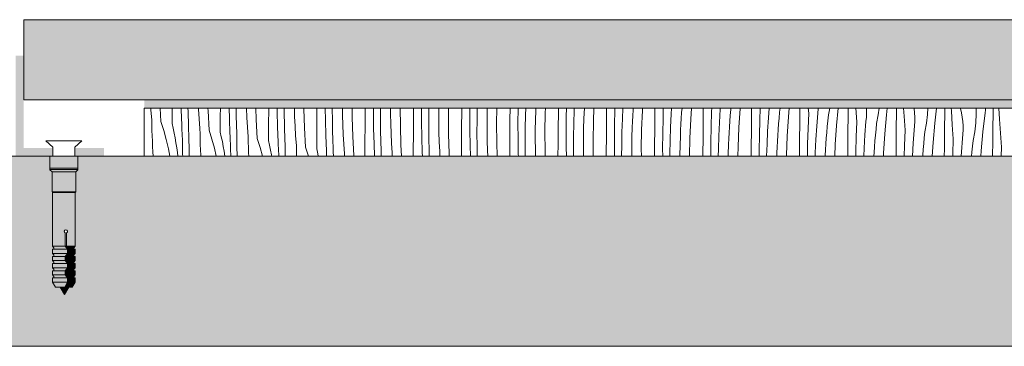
# Model space of a CAD drawing. Header units: millimetres. Extents: x -5600 to 56024, y 506 to 54141.
# Tile 13 of 48: x 23991 to 26443, y 4555 to 5369. Entities that reach past the tile are written whole.
import ezdxf

# ---------------------------------------------------------------- set-up
doc = ezdxf.new("R2010")
doc.units = ezdxf.units.MM
for name, color, linetype, lineweight in [('02', 251, 'Continuous', 15), ('2D Drafting - General121', 255, 'Continuous', 0), ('2D Drafting - General2', 251, 'Continuous', 15), ('2D Drafting - General81', 251, 'Continuous', 20)]:
    doc.layers.add(name, color=color, linetype=linetype, lineweight=lineweight)

# ---------------------------------------------------------------- blocks, each defined once
blk = doc.blocks.new('*X66')
at = {"layer": '2D Drafting - General81', "linetype": 'Continuous'}
for p, q in [((-70904.1, -134796.9), (-70904.5, -134791.3)), ((-70902.3, -134821), (-70904.1, -134796.9)), ((-70879.5, -134825), (-70881.3, -134791.3)), ((-70851.7, -134829.9), (-70851.4, -134791.3)), ((-70828.9, -134796), (-70829, -134791.3)), ((-70827.5, -134834.2), (-70828.9, -134796)), ((-70811.9, -134792.8), (-70811.9, -134791.3)), ((-70811.8, -134798.4), (-70811.9, -134792.8)), ((-70785.5, -134794), (-70785.6, -134791.3)), ((-70784.1, -134818.1), (-70785.5, -134794)), ((-70762, -134798.4), (-70762.2, -134791.3)), ((-70731.4, -134811.7), (-70731.2, -134791.3)), ((-70708.9, -134817.2), (-70709.5, -134791.3)), ((-70691.9, -134814), (-70692.3, -134791.3)), ((-70665.4, -134815.1), (-70666.5, -134791.3)), ((-70641.9, -134819.6), (-70642.7, -134791.3)), ((-70611.3, -134832.9), (-70611, -134793.6)), ((-70611, -134793.6), (-70611, -134791.3)), ((-70589.8, -134800.2), (-70589.9, -134791.3)), ((-70572.5, -134802.1), (-70572.5, -134791.3)), ((-70546.5, -134812.2), (-70547.1, -134791.3)), ((-70523.3, -134793), (-70523.3, -134791.3)), ((-70521.8, -134840.8), (-70523.3, -134793)), ((-70491, -134814.7), (-70490.8, -134791.3)), ((-70469.7, -134821.4), (-70470.2, -134791.3)), ((-70452.4, -134823.3), (-70452.6, -134791.3)), ((-70427.1, -134809.2), (-70427.4, -134791.3)), ((-70403.2, -134814.1), (-70403.3, -134791.3)), ((-70370.9, -134835.9), (-70370.6, -134796.6)), ((-70370.6, -134796.6), (-70370.6, -134791.3)), ((-70350.2, -134804.4), (-70350.3, -134791.3)), ((-70332.6, -134811.4), (-70332.4, -134791.3)), ((-70307.4, -134806.2), (-70307.4, -134791.3)), ((-70283.1, -134835.3), (-70283.4, -134791.3)), ((-70250.5, -134817.7), (-70250.3, -134791.3)), ((-70230.1, -134825.6), (-70230.3, -134791.3)), ((-70212.3, -134799.5), (-70212.1, -134791.3)), ((-70187.3, -134803.3), (-70187.2, -134791.3)), ((-70163.4, -134808.7), (-70163.1, -134791.3)), ((-70130.2, -134799.6), (-70130.1, -134791.3)), ((-70110.2, -134808.6), (-70110.1, -134791.3)), ((-70092.2, -134820.7), (-70091.6, -134791.3)), ((-70066.9, -134800.3), (-70066.6, -134791.3)), ((-70043.3, -134829.8), (-70042.6, -134791.3)), ((-70010.1, -134820.7), (-70009.9, -134791.3)), ((-69990.2, -134829.8), (-69989.9, -134791.6)), ((-69989.9, -134791.6), (-69989.9, -134791.3)), ((-69971.5, -134808.8), (-69970.9, -134791.3)), ((-69946.1, -134797.3), (-69945.9, -134791.3)), ((-69922.4, -134803.2), (-69921.9, -134791.3)), ((-69889.7, -134802.6), (-69889.6, -134791.3)), ((-69869.9, -134812.8), (-69869.5, -134791.3)), ((-69851.4, -134830), (-69850.3, -134797)), ((-69850.3, -134797), (-69850, -134791.3)), ((-69825.4, -134804), (-69824.8, -134791.3)), ((-69802.3, -134824.4), (-69801, -134791.3)), ((-69769.7, -134823.7), (-69769.4, -134791.3)), ((-69749.8, -134834), (-69749.2, -134795.8)), ((-69749.2, -134795.8), (-69749, -134791.3)), ((-69730.2, -134818.2), (-69729, -134791.3)), ((-69704.6, -134810.7), (-69703.7, -134796.2)), ((-69703.7, -134796.2), (-69703.4, -134791.3)), ((-69680.3, -134797.8), (-69679.9, -134791.3)), ((-69649.3, -134805.5), (-69649.1, -134791.3)), ((-69629.1, -134817), (-69628.4, -134791.3)), ((-69608.6, -134806.3), (-69607.7, -134791.3)), ((-69582.7, -134802.9), (-69581.8, -134791.3)), ((-69560.2, -134818.9), (-69558.4, -134791.3)), ((-69529.2, -134826.7), (-69528.9, -134791.3)), ((-69508, -134800), (-69507.7, -134791.3)), ((-69488.5, -134827.5), (-69486.5, -134794.5)), ((-69486.5, -134794.5), (-69486.3, -134791.3)), ((-69461.5, -134809.6), (-69460.2, -134795.1)), ((-69460.2, -134795.1), (-69459.8, -134791.3)), ((-69440.2, -134840.1), (-69437.1, -134792.4)), ((-69437.1, -134792.4), (-69437, -134791.3)), ((-69408.8, -134808.5), (-69408.6, -134791.3)), ((-69387.9, -134821.2), (-69386.8, -134791.3)), ((-69366.4, -134815.7), (-69364.6, -134791.3)), ((-69338.7, -134801.9), (-69337.6, -134791.3)), ((-69317, -134813.6), (-69315, -134791.3)), ((-69288.7, -134829.7), (-69288.4, -134791.3)), ((-69266.4, -134804.2), (-69267.4, -134791.3)), ((-69243.9, -134803.9), (-69242.7, -134793.2)), ((-69242.7, -134793.2), (-69242.6, -134791.3)), ((-69217.1, -134808.6), (-69214, -134791.3)), ((-69196.9, -134834.7), (-69193.1, -134791.3)), ((-69168.3, -134811.5), (-69168.1, -134791.3)), ((-69146.4, -134825.4), (-69148.9, -134791.3)), ((-69122.1, -134793), (-69122.2, -134791.3)), ((-69122.1, -134803.7), (-69122.1, -134793)), ((-69093.1, -134808), (-69091.2, -134791.3)), ((-69072.7, -134808.3), (-69070.8, -134791.3)), ((-69048, -134811.8), (-69047.8, -134791.3)), ((-69028.9, -134811.7), (-69030.2, -134791.3)), ((-69003.9, -134792.8), (-69004.2, -134791.3)), ((-69002.7, -134803.4), (-69003.9, -134792.8)), ((-68970.5, -134807.1), (-68969.7, -134791.3)), ((-68952.6, -134829.4), (-68948.3, -134791.3)), ((-68927.7, -134812.1), (-68927.4, -134791.3)), ((-68911.1, -134798.1), (-68911.5, -134791.3)), ((-68888.2, -134792.9), (-68888.7, -134791.3)), ((-68885.7, -134803.4), (-68888.2, -134792.9)), ((-68849.3, -134806.1), (-68849.6, -134791.3)), ((-68827.2, -134803.1), (-68826.4, -134796.3)), ((-68826.4, -134796.3), (-68825.9, -134791.3)), ((-68807.4, -134812.4), (-68807.1, -134791.5)), ((-68807.1, -134791.5), (-68807.1, -134791.3)), ((-68791, -134819.3), (-68792.7, -134791.3)), ((-70902.1, -134834.3), (-70902.3, -134821)), ((-70811.6, -134803.9), (-70811.8, -134798.4)), ((-70811.4, -134809.5), (-70811.6, -134803.9)), ((-70811.2, -134815), (-70811.4, -134809.5)), ((-70811, -134820.6), (-70811.2, -134815)), ((-70810.8, -134826.1), (-70811, -134820.6)), ((-70782.3, -134842.1), (-70784.1, -134818.1)), ((-70759.4, -134846.2), (-70762, -134798.4)), ((-70731.6, -134851.1), (-70731.4, -134811.7)), ((-70707.5, -134855.3), (-70708.9, -134817.2)), ((-70691.7, -134819.5), (-70691.9, -134814)), ((-70691.5, -134825.1), (-70691.7, -134819.5)), ((-70664, -134839.2), (-70665.4, -134815.1)), ((-70639.4, -134867.3), (-70641.9, -134819.6)), ((-70588.8, -134838.4), (-70589.8, -134800.2)), ((-70571.8, -134835.2), (-70572.5, -134802.1)), ((-70545.4, -134836.3), (-70546.5, -134812.2)), ((-70491.2, -134854.1), (-70491, -134814.7)), ((-70468.7, -134859.5), (-70469.7, -134821.4)), ((-70426.4, -134833.4), (-70427.1, -134809.2)), ((-70401.8, -134861.9), (-70403.2, -134814.1)), ((-70349.6, -134842.6), (-70350.2, -134804.4)), ((-70332.3, -134844.5), (-70332.6, -134811.4)), ((-70307, -134830.4), (-70307.4, -134806.2)), ((-70250.8, -134857.1), (-70250.5, -134817.7)), ((-70212.5, -134832.6), (-70212.3, -134799.5)), ((-70187.3, -134827.4), (-70187.3, -134803.3)), ((-70163.1, -134856.5), (-70163.4, -134808.7)), ((-70130.5, -134838.9), (-70130.2, -134799.6)), ((-70110.1, -134846.8), (-70110.2, -134808.6)), ((-70092.4, -134853.8), (-70092.2, -134820.7)), ((-70067.3, -134824.4), (-70066.9, -134800.3)), ((-70010.4, -134860.1), (-70010.1, -134820.7)), ((-69972.1, -134841.9), (-69971.5, -134808.8)), ((-69947.2, -134845.6), (-69946.8, -134821.5)), ((-69946.8, -134821.5), (-69946.1, -134797.3)), ((-69923.2, -134851), (-69922.4, -134803.2)), ((-69890, -134841.9), (-69889.7, -134802.6)), ((-69870.1, -134850.9), (-69869.9, -134812.8)), ((-69826.8, -134842.6), (-69826, -134818.5)), ((-69826, -134818.5), (-69825.4, -134804)), ((-69731.3, -134851.2), (-69730.2, -134818.2)), ((-69705.4, -134825.2), (-69704.6, -134810.7)), ((-69682.3, -134845.5), (-69680.3, -134797.8)), ((-69649.6, -134844.9), (-69649.3, -134805.5)), ((-69629.7, -134855.1), (-69629.1, -134817)), ((-69610.2, -134839.3), (-69608.6, -134806.3)), ((-69584.5, -134831.8), (-69583.7, -134817.4)), ((-69583.7, -134817.4), (-69582.7, -134802.9)), ((-69562.2, -134866.7), (-69560.2, -134818.9)), ((-69509, -134838.1), (-69508, -134800)), ((-69462.6, -134824.1), (-69461.5, -134809.6)), ((-69409.1, -134847.9), (-69408.8, -134808.5)), ((-69389, -134859.3), (-69387.9, -134821.2)), ((-69368.5, -134848.7), (-69366.4, -134815.7)), ((-69341.4, -134830.8), (-69340.1, -134816.3)), ((-69340.1, -134816.3), (-69338.7, -134801.9)), ((-69320.1, -134861.3), (-69317, -134813.6)), ((-69267.9, -134842.3), (-69266.4, -134804.2)), ((-69246.4, -134836.8), (-69243.9, -134803.9)), ((-69218.7, -134823), (-69217.1, -134808.6)), ((-69168.7, -134850.9), (-69168.3, -134811.5)), ((-69123.8, -134825.1), (-69122.7, -134814.4)), ((-69122.7, -134814.4), (-69122.1, -134803.7)), ((-69097.1, -134829.8), (-69093.1, -134808)), ((-69076.9, -134855.9), (-69072.7, -134808.3)), ((-69048.2, -134832.7), (-69048, -134811.8)), ((-69026.3, -134846.6), (-69028.9, -134811.7)), ((-69002.1, -134814.1), (-69002.7, -134803.4)), ((-69002, -134824.9), (-69002.1, -134814.1)), ((-68973, -134829.1), (-68970.5, -134807.1)), ((-68928, -134833), (-68927.7, -134812.1)), ((-68908.8, -134832.9), (-68911.1, -134798.1)), ((-68883.9, -134814), (-68885.7, -134803.4)), ((-68882.6, -134824.6), (-68883.9, -134814)), ((-68850.4, -134828.3), (-68849.3, -134806.1)), ((-68832.5, -134850.6), (-68827.2, -134803.1)), ((-68807.7, -134833.3), (-68807.4, -134812.4)), ((-68788.7, -134854.1), (-68791, -134819.3)), ((-70901.7, -134847.6), (-70902.1, -134834.3)), ((-70879.5, -134825), (-70872.3, -134847.4)), ((-70851.7, -134829.9), (-70849, -134841.9)), ((-70849, -134841.9), (-70846.5, -134853.9)), ((-70827.4, -134838.8), (-70827.5, -134834.2)), ((-70827.1, -134843.5), (-70827.4, -134838.8)), ((-70826.9, -134848.2), (-70827.1, -134843.5)), ((-70810.5, -134831.7), (-70810.8, -134826.1)), ((-70810.3, -134837.2), (-70810.5, -134831.7)), ((-70809.9, -134865.8), (-70810.3, -134837.2)), ((-70782, -134855.5), (-70782.3, -134842.1)), ((-70691.3, -134830.6), (-70691.5, -134825.1)), ((-70691.1, -134836.2), (-70691.3, -134830.6)), ((-70690.9, -134841.7), (-70691.1, -134836.2)), ((-70690.7, -134847.3), (-70690.9, -134841.7)), ((-70662.2, -134863.3), (-70664, -134839.2)), ((-70611.6, -134872.2), (-70611.3, -134832.9)), ((-70587.4, -134876.5), (-70588.8, -134838.4)), ((-70571.6, -134840.7), (-70571.8, -134835.2)), ((-70571.5, -134846.3), (-70571.6, -134840.7)), ((-70543.9, -134860.4), (-70545.4, -134836.3)), ((-70519.3, -134888.5), (-70521.8, -134840.8)), ((-70451.7, -134856.3), (-70452.4, -134823.3)), ((-70425.3, -134857.5), (-70426.4, -134833.4)), ((-70371.2, -134875.2), (-70370.9, -134835.9)), ((-70348.7, -134880.7), (-70349.6, -134842.6)), ((-70331.6, -134877.5), (-70332.3, -134844.5)), ((-70306.3, -134854.5), (-70307, -134830.4)), ((-70281.7, -134883.1), (-70283.1, -134835.3)), ((-70229.6, -134863.7), (-70230.1, -134825.6)), ((-70212.3, -134865.6), (-70212.5, -134832.6)), ((-70187, -134851.6), (-70187.3, -134827.4)), ((-70130.8, -134878.2), (-70130.5, -134838.9)), ((-70067.3, -134848.6), (-70067.3, -134824.4)), ((-70043, -134877.7), (-70043.3, -134829.8)), ((-69990, -134867.9), (-69990.2, -134829.8)), ((-69972.4, -134874.9), (-69972.1, -134841.9)), ((-69947.2, -134869.8), (-69947.2, -134845.6)), ((-69890.3, -134881.2), (-69890, -134841.9)), ((-69852.1, -134863.1), (-69851.4, -134830)), ((-69827.1, -134866.8), (-69826.8, -134842.6)), ((-69803.2, -134872.2), (-69802.3, -134824.4)), ((-69770, -134863.1), (-69769.7, -134823.7)), ((-69750, -134872.1), (-69749.8, -134834)), ((-69706.7, -134863.8), (-69706, -134839.7)), ((-69706, -134839.7), (-69705.4, -134825.2)), ((-69683.1, -134893.3), (-69682.3, -134845.5)), ((-69649.9, -134884.2), (-69649.6, -134844.9)), ((-69611.3, -134872.4), (-69610.2, -134839.3)), ((-69585.3, -134846.3), (-69584.5, -134831.8)), ((-69529.5, -134866.1), (-69529.2, -134826.7)), ((-69509.7, -134876.3), (-69509, -134838.1)), ((-69490.1, -134860.5), (-69488.5, -134827.5)), ((-69464.5, -134853), (-69463.6, -134838.5)), ((-69463.6, -134838.5), (-69462.6, -134824.1)), ((-69442.1, -134887.9), (-69440.2, -134840.1)), ((-69343.5, -134859.7), (-69342.5, -134845.2)), ((-69342.5, -134845.2), (-69341.4, -134830.8)), ((-69289.1, -134869.1), (-69288.7, -134829.7)), ((-69268.9, -134880.5), (-69267.9, -134842.3)), ((-69248.4, -134869.8), (-69246.4, -134836.8)), ((-69221.3, -134851.9), (-69220.1, -134837.5)), ((-69220.1, -134837.5), (-69218.7, -134823)), ((-69200, -134882.4), (-69196.9, -134834.7)), ((-69147.8, -134863.5), (-69146.4, -134825.4)), ((-69126.3, -134858), (-69123.8, -134825.1)), ((-69100, -134858.7), (-69098.6, -134844.2)), ((-69098.6, -134844.2), (-69097.1, -134829.8)), ((-69048.6, -134872.1), (-69048.2, -134832.7)), ((-69003.8, -134846.2), (-69002.6, -134835.6)), ((-69002.6, -134835.6), (-69002, -134824.9)), ((-68977, -134851), (-68973, -134829.1)), ((-68956.8, -134877.1), (-68952.6, -134829.4)), ((-68928.2, -134853.9), (-68928, -134833)), ((-68906.2, -134867.7), (-68908.8, -134832.9)), ((-68882, -134835.3), (-68882.6, -134824.6)), ((-68882.5, -134856.7), (-68882, -134846)), ((-68882, -134846), (-68882, -134835.3)), ((-68853, -134850.3), (-68850.4, -134828.3)), ((-68807.9, -134854.2), (-68807.7, -134833.3)), ((-70901.2, -134860.9), (-70901.7, -134847.6)), ((-70900.7, -134874.2), (-70901.2, -134860.9)), ((-70872.3, -134847.4), (-70866, -134870.1)), ((-70866, -134870.1), (-70860.8, -134893)), ((-70846.5, -134853.9), (-70844.1, -134865.9)), ((-70844.1, -134865.9), (-70842, -134878)), ((-70826.7, -134852.9), (-70826.9, -134848.2)), ((-70826.5, -134857.5), (-70826.7, -134852.9)), ((-70826.3, -134862.2), (-70826.5, -134857.5)), ((-70826, -134866.9), (-70826.3, -134862.2)), ((-70825.8, -134871.5), (-70826, -134866.9)), ((-70809.3, -134894.4), (-70809.9, -134865.8)), ((-70781.6, -134868.8), (-70782, -134855.5)), ((-70781.2, -134882.1), (-70781.6, -134868.8)), ((-70759.4, -134846.2), (-70752.2, -134868.6)), ((-70752.2, -134868.6), (-70746, -134891.2)), ((-70731.6, -134851.1), (-70728.9, -134863)), ((-70728.9, -134863), (-70726.4, -134875)), ((-70707.3, -134860), (-70707.5, -134855.3)), ((-70707.1, -134864.7), (-70707.3, -134860)), ((-70706.9, -134869.4), (-70707.1, -134864.7)), ((-70706.7, -134874), (-70706.9, -134869.4)), ((-70690.5, -134852.8), (-70690.7, -134847.3)), ((-70690.2, -134858.4), (-70690.5, -134852.8)), ((-70689.9, -134887), (-70690.2, -134858.4)), ((-70661.9, -134876.6), (-70662.2, -134863.3)), ((-70639.4, -134867.3), (-70632.1, -134889.7)), ((-70571.3, -134851.8), (-70571.5, -134846.3)), ((-70571.1, -134857.4), (-70571.3, -134851.8)), ((-70570.9, -134862.9), (-70571.1, -134857.4)), ((-70570.6, -134868.5), (-70570.9, -134862.9)), ((-70570.4, -134874), (-70570.6, -134868.5)), ((-70542.1, -134884.5), (-70543.9, -134860.4)), ((-70491.5, -134893.4), (-70491.2, -134854.1)), ((-70467.3, -134897.7), (-70468.7, -134859.5)), ((-70451.6, -134861.9), (-70451.7, -134856.3)), ((-70451.4, -134867.4), (-70451.6, -134861.9)), ((-70451.2, -134873), (-70451.4, -134867.4)), ((-70423.9, -134881.6), (-70425.3, -134857.5)), ((-70399.2, -134909.7), (-70401.8, -134861.9)), ((-70305.2, -134878.6), (-70306.3, -134854.5)), ((-70251.1, -134896.4), (-70250.8, -134857.1)), ((-70228.6, -134901.9), (-70229.6, -134863.7)), ((-70211.6, -134898.7), (-70212.3, -134865.6)), ((-70186.3, -134875.7), (-70187, -134851.6)), ((-70161.6, -134904.3), (-70163.1, -134856.5)), ((-70109.5, -134884.9), (-70110.1, -134846.8)), ((-70092.2, -134886.8), (-70092.4, -134853.8)), ((-70066.9, -134872.7), (-70067.3, -134848.6)), ((-70010.7, -134899.4), (-70010.4, -134860.1)), ((-69989.4, -134906.1), (-69990, -134867.9)), ((-69946.8, -134893.9), (-69947.2, -134869.8)), ((-69922.9, -134898.8), (-69923.2, -134851)), ((-69869.9, -134889.1), (-69870.1, -134850.9)), ((-69852.3, -134896.1), (-69852.1, -134863.1)), ((-69827.1, -134890.9), (-69827.1, -134866.8)), ((-69770.3, -134902.4), (-69770, -134863.1)), ((-69732, -134884.2), (-69731.3, -134851.2)), ((-69707.1, -134887.9), (-69706.7, -134863.8)), ((-69630, -134893.3), (-69629.7, -134855.1)), ((-69586.6, -134885), (-69585.9, -134860.8)), ((-69585.9, -134860.8), (-69585.3, -134846.3)), ((-69563, -134911.3), (-69562.2, -134866.7)), ((-69529.8, -134905.4), (-69529.5, -134866.1)), ((-69491.2, -134893.5), (-69490.1, -134860.5)), ((-69465.8, -134882), (-69465.2, -134867.5)), ((-69465.2, -134867.5), (-69464.5, -134853)), ((-69409.5, -134887.2), (-69409.1, -134847.9)), ((-69389.6, -134897.5), (-69389, -134859.3)), ((-69370, -134881.7), (-69368.5, -134848.7)), ((-69344.4, -134874.2), (-69343.5, -134859.7)), ((-69322, -134909.1), (-69320.1, -134861.3)), ((-69289.4, -134908.4), (-69289.1, -134869.1)), ((-69250, -134902.8), (-69248.4, -134869.8)), ((-69223.5, -134880.9), (-69222.5, -134866.4)), ((-69222.5, -134866.4), (-69221.3, -134851.9)), ((-69169, -134890.2), (-69168.7, -134850.9)), ((-69148.8, -134901.7), (-69147.8, -134863.5)), ((-69128.3, -134891), (-69126.3, -134858)), ((-69101.3, -134873.1), (-69100, -134858.7)), ((-69080, -134903.6), (-69076.9, -134855.9)), ((-69027.7, -134884.7), (-69026.3, -134846.6)), ((-69006.2, -134879.2), (-69003.8, -134846.2)), ((-68979.9, -134879.8), (-68978.5, -134865.4)), ((-68978.5, -134865.4), (-68977, -134851)), ((-68928.5, -134893.2), (-68928.2, -134853.9)), ((-68907.7, -134905.9), (-68906.2, -134867.7)), ((-68886.2, -134900.4), (-68883.7, -134867.4)), ((-68883.7, -134867.4), (-68882.5, -134856.7)), ((-68856.9, -134872.1), (-68853, -134850.3)), ((-68836.7, -134898.2), (-68832.5, -134850.6)), ((-68808.1, -134875.1), (-68807.9, -134854.2)), ((-68786.1, -134888.9), (-68788.7, -134854.1)), ((-70900, -134887.5), (-70900.7, -134874.2)), ((-70899.3, -134900.8), (-70900, -134887.5)), ((-70860.8, -134893), (-70857.5, -134911.3)), ((-70842, -134878), (-70840.1, -134890.1)), ((-70840.1, -134890.1), (-70838.4, -134902.3)), ((-70825.2, -134906.5), (-70825.8, -134871.5)), ((-70808.7, -134911.3), (-70809.3, -134894.4)), ((-70780.6, -134895.4), (-70781.2, -134882.1)), ((-70746, -134891.2), (-70741.4, -134911.3)), ((-70726.4, -134875), (-70724.1, -134887.1)), ((-70724.1, -134887.1), (-70722, -134899.2)), ((-70706.4, -134878.7), (-70706.7, -134874)), ((-70706.2, -134883.4), (-70706.4, -134878.7)), ((-70706, -134888), (-70706.2, -134883.4)), ((-70705.7, -134892.7), (-70706, -134888)), ((-70705.4, -134911.3), (-70705.7, -134892.7)), ((-70689.3, -134911.3), (-70689.9, -134887)), ((-70661.6, -134889.9), (-70661.9, -134876.6)), ((-70661.1, -134903.3), (-70661.6, -134889.9)), ((-70632.1, -134889.7), (-70626.2, -134911.3)), ((-70611.6, -134872.2), (-70608.8, -134884.2)), ((-70608.8, -134884.2), (-70606.3, -134896.2)), ((-70587.2, -134881.2), (-70587.4, -134876.5)), ((-70587, -134885.9), (-70587.2, -134881.2)), ((-70586.8, -134890.5), (-70587, -134885.9)), ((-70586.6, -134895.2), (-70586.8, -134890.5)), ((-70570.2, -134879.5), (-70570.4, -134874)), ((-70569.8, -134908.1), (-70570.2, -134879.5)), ((-70541.9, -134897.8), (-70542.1, -134884.5)), ((-70519.3, -134888.5), (-70512.1, -134910.9)), ((-70491.5, -134893.4), (-70488.8, -134905.4)), ((-70451, -134878.5), (-70451.2, -134873)), ((-70450.8, -134884.1), (-70451, -134878.5)), ((-70450.6, -134889.6), (-70450.8, -134884.1)), ((-70450.3, -134895.2), (-70450.6, -134889.6)), ((-70422.1, -134905.7), (-70423.9, -134881.6)), ((-70371.4, -134911.3), (-70371.2, -134875.2)), ((-70347.5, -134911.3), (-70348.7, -134880.7)), ((-70331.5, -134883), (-70331.6, -134877.5)), ((-70331.3, -134888.6), (-70331.5, -134883)), ((-70331.1, -134894.1), (-70331.3, -134888.6)), ((-70330.9, -134899.7), (-70331.1, -134894.1)), ((-70303.8, -134902.8), (-70305.2, -134878.6)), ((-70280.2, -134911.3), (-70281.7, -134883.1)), ((-70185.2, -134899.8), (-70186.3, -134875.7)), ((-70131, -134911.3), (-70130.8, -134878.2)), ((-70108.8, -134911.3), (-70109.5, -134884.9)), ((-70091.7, -134911.3), (-70092.2, -134886.8)), ((-70066.2, -134896.9), (-70066.9, -134872.7)), ((-70042, -134911.3), (-70043, -134877.7)), ((-69972.1, -134908), (-69972.4, -134874.9)), ((-69946.3, -134911.3), (-69946.8, -134893.9)), ((-69890.6, -134911.3), (-69890.3, -134881.2)), ((-69869.6, -134911.3), (-69869.9, -134889.1)), ((-69826.8, -134911.3), (-69827.1, -134890.9)), ((-69802.9, -134911.3), (-69803.2, -134872.2)), ((-69749.9, -134910.3), (-69750, -134872.1)), ((-69732.2, -134911.3), (-69732, -134884.2)), ((-69707.1, -134911.3), (-69707.1, -134887.9)), ((-69683, -134911.3), (-69683.1, -134893.3)), ((-69650.1, -134911.3), (-69649.9, -134884.2)), ((-69629.9, -134911.3), (-69630, -134893.3)), ((-69611.9, -134905.4), (-69611.3, -134872.4)), ((-69587, -134909.1), (-69586.6, -134885)), ((-69509.9, -134911.3), (-69509.7, -134876.3)), ((-69491.6, -134911.3), (-69491.2, -134893.5)), ((-69466.6, -134906.1), (-69465.8, -134882)), ((-69442.5, -134911.3), (-69442.1, -134887.9)), ((-69409.7, -134911.3), (-69409.5, -134887.2)), ((-69371, -134911.3), (-69370, -134881.7)), ((-69345.8, -134903.2), (-69345.2, -134888.7)), ((-69345.2, -134888.7), (-69344.4, -134874.2)), ((-69269.4, -134911.3), (-69268.9, -134880.5)), ((-69224.3, -134895.4), (-69223.5, -134880.9)), ((-69201.2, -134911.3), (-69200, -134882.4)), ((-69169.2, -134911.3), (-69169, -134890.2)), ((-69129.3, -134911.3), (-69128.3, -134891)), ((-69103.4, -134902), (-69102.4, -134887.6)), ((-69102.4, -134887.6), (-69101.3, -134873.1)), ((-69048.9, -134911.3), (-69048.6, -134872.1)), ((-69028.5, -134911.3), (-69027.7, -134884.7)), ((-69008.2, -134911.3), (-69006.2, -134879.2)), ((-68982.3, -134908.7), (-68981.2, -134894.3)), ((-68981.2, -134894.3), (-68979.9, -134879.8)), ((-68959, -134911.3), (-68956.8, -134877.1)), ((-68928.7, -134911.3), (-68928.5, -134893.2)), ((-68859.9, -134901), (-68858.5, -134886.6)), ((-68858.5, -134886.6), (-68856.9, -134872.1)), ((-68808.4, -134911.3), (-68808.1, -134875.1)), ((-68787, -134911.3), (-68786.1, -134888.9)), ((-70898.7, -134911.3), (-70899.3, -134900.8)), ((-70838.4, -134902.3), (-70837.2, -134911.3)), ((-70825.1, -134911.3), (-70825.2, -134906.5)), ((-70780, -134908.7), (-70780.6, -134895.4)), ((-70779.8, -134911.3), (-70780, -134908.7)), ((-70722, -134899.2), (-70720, -134911.3)), ((-70720, -134911.3), (-70720, -134911.3)), ((-70660.8, -134911.3), (-70661.1, -134903.3)), ((-70606.3, -134896.2), (-70604, -134908.3)), ((-70604, -134908.3), (-70603.5, -134911.3)), ((-70586.4, -134899.9), (-70586.6, -134895.2)), ((-70586.1, -134904.5), (-70586.4, -134899.9)), ((-70585.9, -134909.2), (-70586.1, -134904.5)), ((-70585.8, -134911.3), (-70585.9, -134909.2)), ((-70569.7, -134911.3), (-70569.8, -134908.1)), ((-70541.5, -134911.1), (-70541.9, -134897.8)), ((-70541.5, -134911.3), (-70541.5, -134911.1)), ((-70512.1, -134910.9), (-70512, -134911.3)), ((-70488.8, -134905.4), (-70487.5, -134911.3)), ((-70467.1, -134902.3), (-70467.3, -134897.7)), ((-70466.9, -134907), (-70467.1, -134902.3)), ((-70466.8, -134911.3), (-70466.9, -134907)), ((-70450.1, -134900.7), (-70450.3, -134895.2)), ((-70450, -134911.3), (-70450.1, -134900.7)), ((-70421.9, -134911.3), (-70422.1, -134905.7)), ((-70399.2, -134909.7), (-70398.7, -134911.3)), ((-70330.7, -134905.2), (-70330.9, -134899.7)), ((-70330.5, -134910.8), (-70330.7, -134905.2)), ((-70330.5, -134911.3), (-70330.5, -134910.8)), ((-70303.1, -134911.3), (-70303.8, -134902.8)), ((-70251.2, -134911.3), (-70251.1, -134896.4)), ((-70228.2, -134911.3), (-70228.6, -134901.9)), ((-70211.4, -134904.2), (-70211.6, -134898.7)), ((-70211.2, -134909.8), (-70211.4, -134904.2)), ((-70211.2, -134911.3), (-70211.2, -134909.8)), ((-70184.5, -134911.3), (-70185.2, -134899.8)), ((-70161.3, -134911.3), (-70161.6, -134904.3)), ((-70065.5, -134911.3), (-70066.2, -134896.9)), ((-70010.8, -134911.3), (-70010.7, -134899.4)), ((-69989.3, -134911.3), (-69989.4, -134906.1)), ((-69972.1, -134911.3), (-69972.1, -134908)), ((-69922.6, -134911.3), (-69922.9, -134898.8)), ((-69852.2, -134911.3), (-69852.3, -134896.1)), ((-69770.3, -134911.3), (-69770.3, -134902.4)), ((-69749.9, -134911.3), (-69749.9, -134910.3)), ((-69612, -134911.3), (-69611.9, -134905.4)), ((-69587, -134911.3), (-69587, -134909.1)), ((-69529.9, -134911.3), (-69529.8, -134905.4)), ((-69466.6, -134911.3), (-69466.6, -134906.1)), ((-69389.7, -134911.3), (-69389.6, -134897.5)), ((-69346, -134911.3), (-69345.8, -134903.2)), ((-69322.1, -134911.3), (-69322, -134909.1)), ((-69289.4, -134911.3), (-69289.4, -134908.4)), ((-69250.2, -134911.3), (-69250, -134902.8)), ((-69225.2, -134911.3), (-69225.1, -134909.9)), ((-69225.1, -134909.9), (-69224.3, -134895.4)), ((-69149, -134911.3), (-69148.8, -134901.7)), ((-69104, -134911.3), (-69103.4, -134902)), ((-69080.3, -134911.3), (-69080, -134903.6)), ((-68982.5, -134911.3), (-68982.3, -134908.7)), ((-68907.8, -134911.3), (-68907.7, -134905.9)), ((-68886.8, -134911.3), (-68886.2, -134900.4)), ((-68860.8, -134911.3), (-68859.9, -134901)), ((-68837.6, -134911.3), (-68836.7, -134898.2))]:
    blk.add_line(p, q, dxfattribs=at)
blk = doc.blocks.new('Wype_nienie_119')
at = {"layer": '2D Drafting - General2', "linetype": 'Continuous'}
for p, q in [((-59521, -134791.3), (-70921, -134791.3)), ((-70921, -134791.3), (-70921, -134911.3)), ((-70921, -134911.3), (-59521, -134911.3))]:
    blk.add_line(p, q, dxfattribs=at)
at = {"layer": '2D Drafting - General81', "linetype": 'Continuous'}
blk.add_blockref('*X66', (0, 0), dxfattribs=at)

msp = doc.modelspace()

# ---------------------------------------------------------------- hatches: boundary and pattern name
at = {"layer": '02', "linetype": 'Continuous'}
for points in [[(24001.03, 5279.02), (23981.03, 5279.02), (23981.03, 5029.02), (24073.32, 5029.02), (24073.32, 5049.02), (24001.03, 5049.02)], [(24128.74, 5049.02), (24128.74, 5029.02), (24201.03, 5029.02), (24201.03, 5049.02)]]:
    msp.add_hatch(color=256, dxfattribs=at).paths.add_polyline_path(points, flags=0)
at = {"layer": '2D Drafting - General121', "linetype": 'Continuous'}
for points in [[(24066.19, 5029.02), (24102.87, 5029.02), (24135.87, 5029.02), (24135.87, 4999.02), (24099.94, 4999.02), (24066.19, 4999.02)], [(24066.19, 4999.02), (24066.19, 5029.02), (24102.87, 5029.02), (24135.87, 5029.02), (24135.87, 4999.02), (24098.99, 4999.02)], [(24066.29, 4999.02), (24098.99, 4999.02), (24123.35, 4999.02), (24135.87, 4999.02), (24135.87, 4995.5), (24066.29, 4995.5)], [(24066.29, 4995.5), (24135.87, 4995.5), (24135.87, 4995.33), (24130.45, 4989.91), (24071.7, 4989.91), (24066.29, 4995.33)], [(24071.61, 4989.91), (24130.45, 4989.91), (24130.45, 4940.17), (24071.61, 4940.17)], [(24071.61, 4940.17), (24130.45, 4940.17), (24129.21, 4938.93), (24072.85, 4938.93)], [(24075.81, 4797.07), (24075.81, 4800.76), (24072.85, 4804.51), (24104.59, 4804.51), (24110.34, 4797.07)], [(24072.85, 4797.07), (24110.34, 4797.07), (24110.34, 4786.71), (24072.85, 4786.71)], [(24075.81, 4779.27), (24075.81, 4782.97), (24072.85, 4786.71), (24110.34, 4786.71), (24104.59, 4779.27)], [(24107.55, 4804.51), (24113.3, 4797.07), (24110.34, 4797.07), (24104.59, 4804.51)], [(24104.59, 4779.27), (24110.34, 4786.71), (24113.3, 4786.71), (24107.55, 4779.27)], [(24126.25, 4797.07), (24113.3, 4797.07), (24107.55, 4804.51), (24129.21, 4804.51), (24126.25, 4800.76)], [(24126.25, 4779.27), (24107.55, 4779.27), (24113.3, 4786.71), (24129.21, 4786.71), (24126.25, 4782.97)], [(24113.3, 4797.07), (24113.3, 4786.71), (24110.34, 4786.71), (24110.34, 4797.07)], [(24129.21, 4786.71), (24113.3, 4786.71), (24113.3, 4797.07), (24129.21, 4797.07)], [(24072.85, 4779.27), (24104.59, 4779.27), (24104.59, 4768.91), (24072.85, 4768.91)], [(24075.81, 4761.47), (24075.81, 4765.17), (24072.85, 4768.91), (24104.59, 4768.91), (24110.34, 4761.47)], [(24072.85, 4751.12), (24072.85, 4761.47), (24110.34, 4761.47), (24110.34, 4751.12)], [(24107.55, 4779.27), (24107.55, 4768.91), (24104.59, 4768.91), (24104.59, 4779.27)], [(24110.34, 4761.47), (24104.59, 4768.91), (24107.55, 4768.91), (24113.3, 4761.47)], [(24129.21, 4768.91), (24107.55, 4768.91), (24107.55, 4779.27), (24129.21, 4779.27)], [(24107.55, 4768.91), (24129.21, 4768.91), (24126.25, 4765.17), (24126.25, 4761.47), (24113.3, 4761.47)], [(24110.34, 4751.12), (24110.34, 4761.47), (24113.3, 4761.47), (24113.3, 4751.12)], [(24129.21, 4751.12), (24113.3, 4751.12), (24113.3, 4761.47), (24129.21, 4761.47)], [(24075.81, 4743.68), (24075.81, 4747.37), (24072.85, 4751.12), (24110.34, 4751.12), (24104.59, 4743.68)], [(24072.85, 4733.32), (24072.85, 4743.68), (24104.59, 4743.68), (24104.59, 4733.32)], [(24075.81, 4725.88), (24075.81, 4729.58), (24072.85, 4733.32), (24104.59, 4733.32), (24110.34, 4725.88)], [(24104.59, 4743.68), (24110.34, 4751.12), (24113.3, 4751.12), (24107.55, 4743.68)], [(24107.55, 4743.68), (24107.55, 4733.32), (24104.59, 4733.32), (24104.59, 4743.68)], [(24107.55, 4733.32), (24113.3, 4725.88), (24110.34, 4725.88), (24104.59, 4733.32)], [(24126.25, 4743.68), (24107.55, 4743.68), (24113.3, 4751.12), (24129.21, 4751.12), (24126.25, 4747.37)], [(24129.21, 4733.32), (24107.55, 4733.32), (24107.55, 4743.68), (24129.21, 4743.68)], [(24126.25, 4725.88), (24113.3, 4725.88), (24107.55, 4733.32), (24129.21, 4733.32), (24126.25, 4729.58)], [(24072.85, 4725.88), (24110.34, 4725.88), (24110.34, 4715.52), (24072.85, 4715.52)], [(24080, 4703.14), (24072.85, 4715.52), (24110.34, 4715.52), (24103.19, 4703.14)], [(24103.19, 4703.14), (24110.34, 4715.52), (24113.3, 4715.52), (24106.15, 4703.14)], [(24106.15, 4703.14), (24113.3, 4715.52), (24129.21, 4715.52), (24122.06, 4703.14)], [(24113.3, 4725.88), (24113.3, 4715.52), (24110.34, 4715.52), (24110.34, 4725.88)], [(24113.3, 4725.88), (24129.21, 4725.88), (24129.21, 4715.52), (24113.3, 4715.52)], [(24102.77, 4684.42), (24091.96, 4703.14), (24113.59, 4703.14)]]:
    msp.add_hatch(color=256, dxfattribs=at).paths.add_polyline_path(points)
h = msp.add_hatch(color=256, dxfattribs=at)
edge = h.paths.add_edge_path()
edge.add_line((24072.85, 4938.93), (24129.21, 4938.93))
edge.add_line((24129.21, 4938.93), (24129.21, 4804.51))
edge.add_line((24129.21, 4804.51), (24107.55, 4804.51))
edge.add_line((24107.55, 4804.51), (24107.55, 4837.82))
edge.add_arc((24106.07, 4841.73), 4.18, 290.70161, 609.29839)
edge.add_line((24104.59, 4837.82), (24104.59, 4804.51))
edge.add_line((24104.59, 4804.51), (24072.85, 4804.51))
edge.add_line((24072.85, 4804.51), (24072.85, 4938.93))
h = msp.add_hatch(color=256, dxfattribs=at)
edge = h.paths.add_edge_path()
edge.add_line((24104.59, 4804.51), (24104.59, 4837.82))
edge.add_arc((24106.07, 4841.73), 4.18, -69.29839, 249.29839, ccw=False)
edge.add_line((24107.55, 4837.82), (24107.55, 4804.51))
edge.add_line((24107.55, 4804.51), (24104.59, 4804.51))
at = {"layer": '2D Drafting - General81', "linetype": 'Continuous'}
h = msp.add_hatch(dxfattribs=at)
h.set_pattern_fill('BETON', color=256, style=0, pattern_type=2)
h.set_pattern_definition([(45, (95222.02, 139940.33), (-70.71068, 70.71068), [75, -25]), (45, (95222.02, 140011.04), (-70.71068, 70.71068), [75, -25])])
h.paths.add_polyline_path([(36001.03, 5169.02), (36001.03, 5259.02), (36001.03, 5369.02), (24001.03, 5369.02), (24001.03, 5199.02), (24001.03, 5169.02)])
msp.add_hatch(color=256, dxfattribs=at).paths.add_polyline_path([(24301.03, 5149.02), (35701.03, 5149.02), (35701.03, 5169.02), (24301.03, 5169.02)], flags=0)
h = msp.add_hatch(dxfattribs=at)
h.set_pattern_fill('SOLID___DASHED', color=256, style=0, pattern_type=2)
h.set_pattern_definition([(45, (95222.02, 139940.33), (-70.71068, 70.71068), []), (45, (95186.66, 139975.69), (-70.71068, 70.71068), [75, -25])])
h.paths.add_polyline_path([(48488.23, 4555.45), (48488.23, 5029.02), (3122.03, 5029.02), (3122.03, 4555.45)])

# ---------------------------------------------------------------- linework, layer by layer
at = {"layer": '2D Drafting - General2', "linetype": 'Continuous'}
for p, q in [((24056.29, 5067.67), (24101.03, 5067.67)), ((24073.32, 5051.64), (24056.29, 5067.67)), ((24073.32, 5029.02), (24073.32, 5051.64)), ((24145.77, 5067.67), (24101.03, 5067.67)), ((24128.74, 5051.64), (24145.77, 5067.67)), ((24128.74, 5029.02), (24128.74, 5051.64))]:
    msp.add_line(p, q, dxfattribs=at)
at = {"layer": '2D Drafting - General2', "linetype": 'Continuous', "flags": 128}
for points in [[(36001.03, 5169.02), (36001.03, 5259.02), (36001.03, 5369.02), (24001.03, 5369.02), (24001.03, 5199.02), (24001.03, 5169.02)], [(48488.23, 5029.02), (3122.03, 5029.02), (3122.03, 4555.45), (48488.23, 4555.45)], [(24066.19, 5029.02), (24102.87, 5029.02), (24135.87, 5029.02), (24135.87, 4999.02), (24099.94, 4999.02), (24066.19, 4999.02)], [(24066.19, 4999.02), (24066.19, 5029.02), (24102.87, 5029.02), (24135.87, 5029.02), (24135.87, 4999.02), (24098.99, 4999.02)], [(24066.29, 4999.02), (24098.99, 4999.02), (24123.35, 4999.02), (24135.87, 4999.02), (24135.87, 4995.5), (24066.29, 4995.5)], [(24066.29, 4995.5), (24135.87, 4995.5), (24135.87, 4995.33), (24130.45, 4989.91), (24071.7, 4989.91), (24066.29, 4995.33)], [(24071.61, 4989.91), (24130.45, 4989.91), (24130.45, 4940.17), (24071.61, 4940.17)], [(24071.61, 4940.17), (24130.45, 4940.17), (24129.21, 4938.93), (24072.85, 4938.93)], [(24075.81, 4797.07), (24075.81, 4800.76), (24072.85, 4804.51), (24104.59, 4804.51), (24110.34, 4797.07)], [(24072.85, 4797.07), (24110.34, 4797.07), (24110.34, 4786.71), (24072.85, 4786.71)], [(24075.81, 4779.27), (24075.81, 4782.97), (24072.85, 4786.71), (24110.34, 4786.71), (24104.59, 4779.27)], [(24107.55, 4804.51), (24113.3, 4797.07), (24110.34, 4797.07), (24104.59, 4804.51)], [(24104.59, 4779.27), (24110.34, 4786.71), (24113.3, 4786.71), (24107.55, 4779.27)], [(24126.25, 4797.07), (24113.3, 4797.07), (24107.55, 4804.51), (24129.21, 4804.51), (24126.25, 4800.76)], [(24126.25, 4779.27), (24107.55, 4779.27), (24113.3, 4786.71), (24129.21, 4786.71), (24126.25, 4782.97)], [(24113.3, 4797.07), (24113.3, 4786.71), (24110.34, 4786.71), (24110.34, 4797.07)], [(24129.21, 4786.71), (24113.3, 4786.71), (24113.3, 4797.07), (24129.21, 4797.07)], [(24072.85, 4779.27), (24104.59, 4779.27), (24104.59, 4768.91), (24072.85, 4768.91)], [(24075.81, 4761.47), (24075.81, 4765.17), (24072.85, 4768.91), (24104.59, 4768.91), (24110.34, 4761.47)], [(24072.85, 4751.12), (24072.85, 4761.47), (24110.34, 4761.47), (24110.34, 4751.12)], [(24107.55, 4779.27), (24107.55, 4768.91), (24104.59, 4768.91), (24104.59, 4779.27)], [(24110.34, 4761.47), (24104.59, 4768.91), (24107.55, 4768.91), (24113.3, 4761.47)], [(24129.21, 4768.91), (24107.55, 4768.91), (24107.55, 4779.27), (24129.21, 4779.27)], [(24107.55, 4768.91), (24129.21, 4768.91), (24126.25, 4765.17), (24126.25, 4761.47), (24113.3, 4761.47)], [(24110.34, 4751.12), (24110.34, 4761.47), (24113.3, 4761.47), (24113.3, 4751.12)], [(24129.21, 4751.12), (24113.3, 4751.12), (24113.3, 4761.47), (24129.21, 4761.47)], [(24075.81, 4743.68), (24075.81, 4747.37), (24072.85, 4751.12), (24110.34, 4751.12), (24104.59, 4743.68)], [(24072.85, 4733.32), (24072.85, 4743.68), (24104.59, 4743.68), (24104.59, 4733.32)], [(24075.81, 4725.88), (24075.81, 4729.58), (24072.85, 4733.32), (24104.59, 4733.32), (24110.34, 4725.88)], [(24104.59, 4743.68), (24110.34, 4751.12), (24113.3, 4751.12), (24107.55, 4743.68)], [(24107.55, 4743.68), (24107.55, 4733.32), (24104.59, 4733.32), (24104.59, 4743.68)], [(24107.55, 4733.32), (24113.3, 4725.88), (24110.34, 4725.88), (24104.59, 4733.32)], [(24126.25, 4743.68), (24107.55, 4743.68), (24113.3, 4751.12), (24129.21, 4751.12), (24126.25, 4747.37)], [(24129.21, 4733.32), (24107.55, 4733.32), (24107.55, 4743.68), (24129.21, 4743.68)], [(24126.25, 4725.88), (24113.3, 4725.88), (24107.55, 4733.32), (24129.21, 4733.32), (24126.25, 4729.58)], [(24072.85, 4725.88), (24110.34, 4725.88), (24110.34, 4715.52), (24072.85, 4715.52)], [(24080, 4703.14), (24072.85, 4715.52), (24110.34, 4715.52), (24103.19, 4703.14)], [(24103.19, 4703.14), (24110.34, 4715.52), (24113.3, 4715.52), (24106.15, 4703.14)], [(24106.15, 4703.14), (24113.3, 4715.52), (24129.21, 4715.52), (24122.06, 4703.14)], [(24113.3, 4725.88), (24113.3, 4715.52), (24110.34, 4715.52), (24110.34, 4725.88)], [(24113.3, 4725.88), (24129.21, 4725.88), (24129.21, 4715.52), (24113.3, 4715.52)], [(24102.77, 4684.42), (24091.96, 4703.14), (24113.59, 4703.14)]]:
    msp.add_lwpolyline(points, close=True, dxfattribs=at)
for points in [[(24072.85, 4938.93), (24129.21, 4938.93), (24129.21, 4804.51), (24107.55, 4804.51), (24107.55, 4837.82, 5.4750432), (24104.59, 4837.82), (24104.59, 4804.51), (24072.85, 4804.51)], [(24104.59, 4804.51), (24104.59, 4837.82, -5.4750432), (24107.55, 4837.82), (24107.55, 4804.51)]]:
    msp.add_lwpolyline(points, format="xyb", close=True, dxfattribs=at)

# ---------------------------------------------------------------- block references
at = {"layer": '2D Drafting - General81', "linetype": 'Continuous'}
msp.add_blockref('Wype_nienie_119', (95222.02, 139940.33), dxfattribs=at)

doc.saveas('drawing.dxf')
